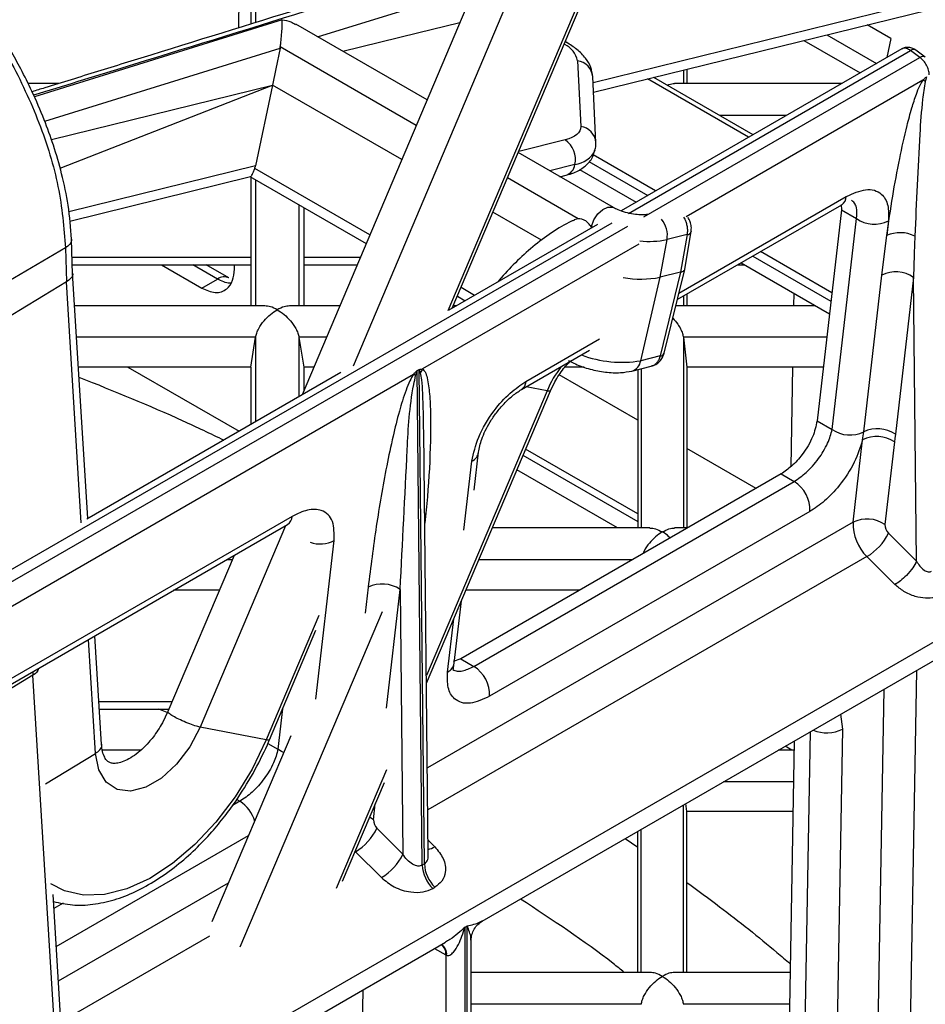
# Model space of a CAD drawing. Header units: millimetres. Extents: x 16 to 503, y 3 to 290.
# Tile 37 of 169: x 112.65 to 117.26, y 77.81 to 82.83. Entities that reach past the tile are written whole.
import ezdxf

# ---------------------------------------------------------------- set-up
doc = ezdxf.new("R2010")
doc.units = ezdxf.units.MM

msp = doc.modelspace()

# ---------------------------------------------------------------- linework, layer by layer
at = {"color": 7, "linetype": 'Continuous', "lineweight": 25}
for p, q in [((106.3021, 73.3086), (123.4903, 83.2311)), ((113.7645, 82.7896), (113.7694, 83.0664)), ((115.0058, 83.088), (114.0874, 80.9189)), ((117.7911, 83.057), (115.5694, 82.5101)), ((113.8263, 83.0335), (113.8263, 82.8087)), ((113.8507, 83.0194), (113.8507, 82.8163)), ((114.1651, 82.7445), (114.9656, 82.9931)), ((115.1701, 83.0093), (114.3475, 81.0663)), ((115.5061, 82.9438), (114.8303, 81.3477)), ((114.8523, 81.3604), (115.523, 82.9445)), ((115.5717, 82.4615), (117.6429, 82.9714)), ((113.9859, 82.8311), (112.7237, 82.4373)), ((114.7238, 82.4219), (114.055, 82.8081)), ((117.0873, 82.7352), (116.9667, 82.8049)), ((116.7604, 82.7541), (117.0135, 82.608)), ((114.6691, 82.2926), (113.9763, 82.6926)), ((115.4333, 82.7157), (115.4275, 82.719)), ((116.6431, 82.7253), (116.9298, 82.5597)), ((117.0873, 82.7352), (117.0664, 82.6386)), ((112.7764, 82.3137), (113.9751, 82.6854)), ((117.1429, 82.6828), (115.712, 81.8567)), ((115.7498, 81.8442), (117.1869, 82.6738)), ((115.8279, 81.8263), (117.2347, 82.6384)), ((117.2347, 82.6384), (117.1869, 82.6738)), ((117.262, 82.6407), (117.2142, 82.6762)), ((115.4907, 82.6214), (115.5066, 82.287)), ((115.5839, 82.2053), (115.568, 82.5396)), ((116.3844, 82.2449), (115.8784, 82.537)), ((116.0296, 82.5742), (116.0296, 82.506)), ((116.0477, 82.5787), (116.0477, 82.506)), ((112.8486, 82.506), (112.6915, 82.506)), ((112.8102, 82.2202), (113.9374, 82.4977)), ((112.8546, 82.0738), (113.9374, 82.4977)), ((113.9374, 82.4977), (113.8502, 82.0868)), ((114.5951, 82.118), (113.9374, 82.4977)), ((116.362, 82.2319), (115.8469, 82.5293)), ((116.8367, 82.506), (115.9853, 82.506)), ((117.2496, 82.5223), (116.0439, 81.8263)), ((116.5555, 82.3436), (116.2134, 82.3436)), ((115.4277, 82.2184), (115.1909, 82.1601)), ((115.6742, 81.8733), (115.1882, 82.1538)), ((115.8881, 81.9584), (115.5698, 82.1421)), ((113.8502, 82.0868), (112.8987, 81.8526)), ((115.477, 82.0928), (115.3486, 82.0612)), ((115.5487, 82.1078), (115.8479, 81.9351)), ((114.4327, 81.7344), (113.8463, 82.073)), ((115.4009, 82.0311), (115.432, 82.0387)), ((115.4999, 82.0674), (115.7884, 81.9008)), ((112.9036, 81.8047), (113.8244, 82.0314)), ((113.8211, 82.032), (114.4138, 81.6898)), ((113.8263, 82.029), (113.8263, 81.3729)), ((113.8507, 82.0149), (113.8507, 81.3729)), ((115.4944, 81.8161), (115.1335, 82.0245)), ((114.0712, 81.8876), (114.0712, 81.3729)), ((115.9987, 81.4047), (116.8365, 81.8883)), ((116.0068, 81.4374), (116.8598, 81.9298)), ((116.8336, 81.8885), (116.8347, 81.8617)), ((114.0956, 81.8736), (114.0956, 81.3729)), ((115.3073, 81.7069), (115.0595, 81.8499)), ((116.8347, 81.8617), (116.7106, 80.787)), ((116.8347, 81.8617), (116.9114, 81.8174)), ((111.9772, 79.6664), (115.6662, 81.796)), ((115.5919, 81.7874), (114.8354, 81.3507)), ((115.4944, 81.8161), (115.4742, 81.8107)), ((116.7874, 80.7427), (116.9114, 81.8174)), ((117.074, 81.8061), (117.0653, 81.7306)), ((112.0266, 79.6318), (115.7463, 81.7791)), ((115.5615, 81.7774), (115.5568, 81.7802)), ((115.5607, 81.774), (115.5615, 81.7774)), ((115.5681, 81.7737), (115.5615, 81.7774)), ((116.0484, 81.7357), (115.9463, 81.7106)), ((116.0484, 81.7357), (116.0158, 81.544)), ((116.0351, 81.5501), (116.0693, 81.7514)), ((116.0695, 81.7533), (116.0693, 81.7514)), ((112.9185, 81.5336), (112.9129, 81.7129)), ((115.8031, 81.6873), (114.7014, 81.0513)), ((115.9112, 81.5182), (115.9463, 81.7106)), ((117.0408, 81.5298), (117.0653, 81.7306)), ((112.8818, 81.6679), (112.4583, 81.4192)), ((112.8818, 81.6679), (112.8872, 81.4945)), ((116.786, 81.44), (116.423, 81.6496)), ((112.9157, 81.6216), (113.8263, 81.6216)), ((114.0956, 81.6216), (114.385, 81.6216)), ((116.3233, 81.592), (116.7735, 81.3321)), ((116.3827, 81.6263), (116.781, 81.3965)), ((112.917, 81.5822), (113.8263, 81.5822)), ((112.9953, 80.2884), (112.9182, 81.5407)), ((113.3708, 81.5822), (113.5766, 81.4633)), ((113.6566, 81.5095), (113.5307, 81.5822)), ((113.7143, 81.5152), (113.5982, 81.5822)), ((113.7431, 81.5595), (113.7435, 81.5822)), ((114.0956, 81.5822), (114.3683, 81.5822)), ((116.0158, 81.544), (115.9112, 81.5182)), ((116.0158, 81.544), (115.9113, 81.1177)), ((115.9318, 81.132), (116.0365, 81.5588)), ((116.3062, 81.5822), (116.3404, 81.5822)), ((112.8872, 81.4945), (112.4639, 81.2374)), ((112.9626, 80.2674), (112.8872, 81.4945)), ((113.5766, 81.4633), (113.6566, 81.5095)), ((115.8123, 81.0933), (115.9112, 81.5182)), ((116.9486, 80.7306), (117.0408, 81.5298)), ((117.202, 81.5177), (117.1097, 80.7185)), ((117.2172, 80.0723), (117.202, 81.5177)), ((114.9665, 81.4263), (114.8972, 81.4663)), ((116.5923, 81.4367), (116.5912, 81.3729)), ((114.8783, 81.4217), (114.9184, 81.3986)), ((116.0296, 81.4225), (116.0296, 81.3729)), ((116.0477, 81.433), (116.0477, 81.3729)), ((113.8979, 81.3729), (112.9286, 81.3729)), ((114.2797, 81.3729), (114.024, 81.3729)), ((114.874, 81.3729), (114.8576, 81.3729)), ((116.7028, 81.3729), (115.9909, 81.3729)), ((113.8506, 81.2126), (112.9384, 81.2126)), ((113.8263, 81.061), (113.8506, 81.2126)), ((113.8507, 81.2131), (113.8507, 80.7822)), ((114.0712, 81.2131), (114.0712, 80.9095)), ((114.0713, 81.2126), (114.0956, 81.061)), ((114.2118, 81.2126), (114.0713, 81.2126)), ((115.228, 80.9878), (115.6028, 81.2042)), ((116.0296, 81.2126), (116.0477, 81.061)), ((116.0296, 81.2126), (116.0296, 80.2412)), ((116.7598, 81.2126), (116.0296, 81.2126)), ((115.2047, 80.9463), (115.5517, 81.1466)), ((115.9113, 81.1177), (115.8123, 81.0933)), ((113.8263, 81.061), (112.9477, 81.061)), ((114.2844, 81.0326), (112.991, 80.2859)), ((113.1996, 81.061), (113.7666, 80.7337)), ((113.8263, 81.061), (113.8263, 80.7681)), ((114.0956, 81.061), (114.0956, 80.9381)), ((114.1476, 81.061), (114.0956, 81.061)), ((114.6728, 81.0429), (114.6837, 81.0491)), ((114.6993, 78.5225), (114.6728, 81.0429)), ((114.7102, 78.5288), (114.6837, 81.0491)), ((115.5245, 81.061), (115.4262, 81.061)), ((115.7677, 81.0407), (115.8664, 81.065)), ((115.7972, 81.048), (115.7972, 80.2412)), ((115.8154, 81.0525), (115.8154, 80.2412)), ((116.0477, 81.061), (116.0477, 80.2412)), ((116.7423, 81.061), (116.0477, 81.061)), ((116.5858, 81.061), (116.577, 80.5532)), ((112.1061, 79.5531), (114.6543, 81.0241)), ((115.3532, 80.9396), (115.3743, 80.986)), ((115.7972, 80.7904), (115.3978, 81.021)), ((115.3351, 80.9395), (114.7207, 79.4885)), ((114.7211, 79.4502), (115.352, 80.9402)), ((115.3351, 80.9395), (115.2289, 80.9602)), ((116.7106, 80.787), (116.7874, 80.7427)), ((114.7073, 80.714), (114.707, 80.7303)), ((114.7303, 78.5741), (114.7076, 80.7302)), ((116.8941, 80.2697), (116.9427, 80.6904)), ((116.9427, 80.6904), (116.9486, 80.7306)), ((115.7972, 80.3127), (115.2259, 80.6425)), ((116.3997, 80.4426), (116.0477, 80.6458)), ((117.1052, 80.6791), (117.0566, 80.2584)), ((114.9121, 80.2304), (114.9527, 80.5815)), ((114.9641, 80.4343), (114.9863, 80.6267)), ((115.2127, 80.6112), (115.7972, 80.2737)), ((115.6936, 80.2412), (115.1812, 80.537)), ((116.5271, 80.5162), (114.8953, 79.5742)), ((116.5271, 80.5162), (116.5936, 80.4778)), ((114.9618, 79.5357), (116.5936, 80.4778)), ((114.0368, 80.3001), (112.405, 79.3581)), ((116.6746, 80.3251), (115.0428, 79.3831)), ((112.3817, 79.3166), (114.0135, 80.2586)), ((114.0029, 80.2525), (113.5683, 79.2261)), ((116.8941, 80.2697), (114.7256, 79.0179)), ((115.8596, 80.2412), (115.056, 80.2412)), ((116.0508, 80.2412), (115.9853, 80.2412)), ((117.0743, 80.2148), (117.2172, 80.0723)), ((114.1577, 79.3681), (114.251, 80.1764)), ((113.7414, 80.1015), (113.4041, 79.3049)), ((113.7318, 80.0789), (113.7022, 80.0789)), ((116.9648, 80.0952), (114.7279, 78.8039)), ((115.7696, 80.0789), (114.9873, 80.0789)), ((117.1077, 79.9527), (116.9648, 80.0952)), ((114.4241, 79.9388), (114.4088, 79.8064)), ((113.6659, 79.9232), (113.4326, 79.9232)), ((114.5169, 79.323), (114.5866, 79.9275)), ((114.5866, 79.9275), (114.6008, 78.5791)), ((115.5, 79.9232), (114.9214, 79.9232)), ((114.8623, 79.552), (114.899, 79.8704)), ((114.495, 79.8144), (113.7709, 78.1042)), ((114.1732, 79.7957), (113.9043, 79.1606)), ((114.8286, 79.5068), (114.8599, 79.778)), ((115.005, 78.2379), (117.6397, 79.7589)), ((113.066, 79.1383), (113.032, 79.692)), ((113.9212, 79.1613), (114.1576, 79.7195)), ((113.035, 79.0915), (112.9992, 79.6731)), ((114.8953, 79.5742), (114.8563, 79.5604)), ((114.8953, 79.5742), (114.9618, 79.5357)), ((112.7161, 79.4902), (112.2929, 79.2331)), ((112.7155, 79.5093), (112.7161, 79.4902)), ((112.8346, 77.565), (112.7161, 79.4902)), ((117.2168, 79.5147), (117.1738, 77.1169)), ((117.0113, 77.1184), (117.0526, 79.4199)), ((113.0526, 79.3569), (113.4261, 79.3569)), ((113.055, 79.3174), (113.4094, 79.3174)), ((113.4007, 79.3), (113.3569, 79.3174)), ((113.4031, 79.3051), (113.3761, 79.2476)), ((113.9882, 79.3196), (113.9644, 79.1131)), ((116.8299, 79.2914), (116.8404, 79.2161)), ((113.9043, 79.1606), (113.5683, 79.2261)), ((114.0298, 79.1823), (113.6282, 78.2339)), ((116.6477, 77.5565), (116.677, 79.2031)), ((116.8404, 79.2161), (116.8109, 77.5546)), ((113.9131, 79.1427), (113.9644, 79.1131)), ((116.5823, 79.1082), (116.5475, 79.1283)), ((116.5937, 79.155), (116.5661, 77.6036)), ((112.7801, 78.9366), (113.035, 79.0915)), ((113.2656, 79.1082), (113.0707, 79.1082)), ((116.5928, 79.1082), (116.5126, 79.1082)), ((114.5176, 79.0088), (114.2614, 78.4037)), ((114.294, 78.4413), (114.5068, 78.9439)), ((116.59, 78.9478), (116.2348, 78.9478)), ((113.7706, 78.8481), (113.7334, 78.8266)), ((113.7547, 78.8573), (113.7706, 78.8481)), ((114.4512, 78.7543), (114.4605, 78.8347)), ((116.0296, 77.9765), (116.0296, 78.8294)), ((116.0477, 78.7963), (116.0429, 78.837)), ((116.0477, 77.9765), (116.0477, 78.7963)), ((116.5873, 78.7963), (116.0477, 78.7963)), ((112.835, 78.1086), (113.8146, 78.6741)), ((114.6008, 78.5791), (114.4689, 78.7107)), ((115.7972, 77.9765), (115.7972, 78.6952)), ((115.8154, 77.9765), (115.8154, 78.7057)), ((114.7295, 78.6503), (114.7633, 78.6166)), ((115.7335, 78.6584), (115.7972, 78.6144)), ((114.3567, 78.5896), (114.3594, 78.5912)), ((114.3594, 78.5912), (114.4913, 78.4596)), ((114.7102, 78.5288), (114.6993, 78.5225)), ((112.8459, 77.9327), (113.7125, 78.433)), ((112.8652, 77.6184), (112.8188, 78.3734)), ((114.753, 78.4041), (114.7639, 78.4104)), ((112.8707, 78.3286), (112.8232, 78.3011)), ((114.9176, 78.2069), (114.9285, 78.2132)), ((114.9176, 74.571), (114.9176, 78.2069)), ((114.9285, 74.5773), (114.9285, 78.2132)), ((112.1824, 76.6084), (114.8172, 78.1295)), ((112.8587, 77.7248), (113.6183, 78.1633)), ((114.9488, 74.7847), (114.9488, 78.1405)), ((114.7626, 78.0979), (114.8197, 78.0655)), ((114.7966, 78.1175), (114.7986, 78.1169)), ((114.8197, 78.0655), (114.8197, 74.8878)), ((115.8596, 77.9765), (114.9488, 77.9765)), ((116.5727, 77.9765), (115.9853, 77.9765)), ((114.356, 75.4894), (114.3986, 77.8878)), ((115.8154, 77.8141), (114.9488, 77.8141)), ((116.5698, 77.8141), (116.0295, 77.8141))]:
    msp.add_line(p, q, dxfattribs=at)
at = {"color": 7, "linetype": 'Continuous', "lineweight": 25, "flags": 128}
for points in [[(114.2943, 82.6699), (114.6746, 82.7633), (114.8908, 82.8164)], [(115.4273, 82.7184), (115.4275, 82.7183), (115.4332, 82.7158)], [(113.9751, 82.6854), (113.954, 82.5803), (113.9374, 82.4977)], [(115.5066, 82.287), (115.5058, 82.2757), (115.5023, 82.265), (115.4961, 82.255), (115.4872, 82.2458), (115.4759, 82.2375), (115.4621, 82.2301), (115.446, 82.2237), (115.4277, 82.2184)], [(115.5615, 81.7774), (115.5742, 81.8108), (115.5943, 81.8411), (115.6191, 81.8641), (115.6448, 81.8763), (115.6679, 81.8761), (115.6741, 81.8733)], [(117.1097, 80.7185), (117.1072, 80.6965), (117.1052, 80.6791)], [(113.5683, 79.2261), (113.5157, 79.1257), (113.4485, 79.0368), (113.3718, 78.9662), (113.2915, 78.9193), (113.2138, 78.8997), (113.1446, 78.9088), (113.0891, 78.9461), (113.0516, 79.0085), (113.035, 79.0915)], [(113.9043, 79.1606), (113.8326, 79.0123), (113.7466, 78.8714), (113.6487, 78.7419), (113.5415, 78.6273), (113.428, 78.5308), (113.3114, 78.455), (113.1949, 78.4021), (113.0816, 78.3736), (112.9747, 78.3701), (112.8773, 78.3918), (112.8079, 78.4269)], [(113.9935, 79.0973), (113.9818, 79.1026), (113.9644, 79.1131)], [(114.4512, 78.7543), (114.4339, 78.7648), (114.4321, 78.7657)]]:
    msp.add_lwpolyline(points, dxfattribs=at)
at = {"color": 7, "linetype": 'Continuous', "lineweight": 25}
for centre, radius, start, end in [((115.3717, 82.5962), 0.1216, 11.9167, 63.8909), ((117.2023, 82.6546), 0.0246, 60.9993, 128.7484), ((117.2501, 82.6192), 0.0246, 60.9059, 128.7619), ((115.4791, 82.533), 0.0892, 4.2948, 82.5243), ((117.1215, 82.255), 0.2964, 61.7821, 64.3998), ((115.495, 82.1986), 0.0892, 4.2792, 82.5247), ((115.359, 82.119), 0.1208, 347.4956, 55.3448), ((115.4621, 82.2228), 0.1308, 276.5376, 335.2156), ((115.4117, 82.1013), 0.0658, 287.9152, 352.5854), ((116.8078, 81.9317), 0.052, 303.4937, 357.9525), ((115.8215, 81.7324), 0.1267, 350.0516, 40.3348), ((117.0023, 81.95), 0.1608, 235.5675, 296.466), ((116.0466, 81.7599), 0.0243, 274.4167, 339.45), ((117.1342, 81.5814), 0.1643, 63.0623, 114.8208), ((115.8557, 82.1541), 0.4527, 263.9512, 281.5551), ((117.1109, 81.3846), 0.1613, 55.6312, 115.7853), ((113.6903, 81.4625), 0.0578, 65.2468, 125.7217), ((115.8144, 82.0211), 0.5121, 259.784, 280.9055), ((115.716, 81.6707), 0.5854, 249.4278, 279.4745), ((115.7489, 81.1019), 0.064, 286.9909, 352.2877), ((115.9103, 81.1411), 0.0234, 272.3489, 337.1266), ((114.8111, 80.9755), 0.1333, 145.3288, 154.9824), ((115.8515, 80.721), 0.5607, 142.3975, 157.0682), ((114.4748, 80.6868), 0.3821, 60.0071, 61.979), ((115.1761, 80.9897), 0.052, 303.4138, 357.9581), ((116.8784, 80.8758), 0.1613, 235.6312, 295.7853), ((117.0187, 80.5854), 0.1613, 55.6312, 115.7853), ((117.0143, 80.5465), 0.1608, 55.5675, 116.466), ((114.9256, 80.6368), 0.0616, 296.0881, 350.6833), ((116.5014, 80.3311), 0.1733, 358.0332, 57.8508), ((113.9848, 80.302), 0.052, 303.4937, 357.9525), ((116.9657, 80.1258), 0.1608, 55.5675, 116.466), ((117.125, 80.2618), 0.2311, 178.0326, 226.1104), ((117.1144, 80.2564), 0.0578, 178.0326, 226.1104), ((116.8234, 80.3347), 0.2782, 300.5682, 334.4477), ((114.1798, 80.3173), 0.1578, 251.0064, 296.8146), ((114.4957, 79.7949), 0.1608, 55.5675, 116.466), ((114.8015, 79.5621), 0.0616, 296.0968, 350.5342), ((114.8696, 79.3891), 0.1733, 358.0332, 57.8508), ((116.7601, 79.3738), 0.1769, 246.9035, 296.9802), ((113.6737, 78.6974), 0.1791, 15.6848, 57.2421), ((114.509, 78.7523), 0.0578, 178.0326, 226.1104), ((114.218, 78.8307), 0.2782, 300.5682, 334.4477), ((114.3499, 78.6991), 0.2782, 300.5682, 334.4477), ((114.7106, 78.6997), 0.0985, 281.3938, 302.3867), ((114.8909, 78.5394), 0.181, 183.3558, 225.4303), ((114.8801, 78.5331), 0.181, 183.3558, 225.4303), ((114.7709, 78.0715), 0.053, 351.4923, 60.6454), ((114.7603, 78.0706), 0.0596, 355.1248, 52.1982)]:
    msp.add_arc(centre, radius, start, end, dxfattribs=at)
for points, knots in [([(111.6899, 83.6076), (111.7783, 83.5496), (111.9519, 83.4358), (112.1984, 83.1968), (112.4176, 82.9266), (112.6064, 82.6256), (112.7547, 82.3054), (112.8578, 81.9738), (112.8737, 81.7707), (112.8818, 81.6679)], [0, 0, 0, 0, 0.1480927, 0.2908876, 0.4302136, 0.5673187, 0.7098099, 0.8530168, 1, 1, 1, 1]), ([(112.9129, 81.7131), (112.9085, 81.7701), (112.9003, 81.8776), (112.8662, 82.0397), (112.824, 82.186), (112.7731, 82.3268), (112.717, 82.4569), (112.6582, 82.5752), (112.5849, 82.7081), (112.4739, 82.8849), (112.3343, 83.0686), (112.1881, 83.2312), (112.0517, 83.3629), (111.8941, 83.4935), (111.7815, 83.5644), (111.7221, 83.6018)], [0, 0, 0, 0, 0.084535, 0.159601, 0.2261, 0.284536, 0.350331, 0.402515, 0.446684, 0.535454, 0.655242, 0.727468, 0.808453, 0.898921, 1, 1, 1, 1]), ([(115.0551, 83.1897), (115.0228, 83.1797), (114.7191, 83.0854), (114.14, 82.9059), (113.5021, 82.7082), (113.0462, 82.5671), (112.8445, 82.5047), (112.7336, 82.4704), (112.7123, 82.4638)], [0, 0, 0, 0, 0.041343, 0.38906, 0.74176, 0.858121, 0.972694, 1, 1, 1, 1]), ([(115.0429, 83.1651), (114.4194, 82.9711), (113.6464, 82.7307), (112.8699, 82.4923), (112.7198, 82.4462)], [0, 0, 0, 0, 0.806704, 1, 1, 1, 1]), ([(113.9763, 82.6926), (113.9772, 82.6996), (113.979, 82.7137), (113.9822, 82.7428), (113.9849, 82.7759), (113.9865, 82.8086), (113.9861, 82.8235), (113.9859, 82.8311)], [0, 0, 0, 0, 0.121994, 0.247523, 0.494947, 0.742167, 1, 1, 1, 1]), ([(113.9859, 82.8311), (114.0011, 82.8283), (114.0257, 82.8239), (114.0464, 82.8115), (114.0543, 82.8068)], [0, 0, 0, 0, 0.6207094, 1, 1, 1, 1]), ([(113.9751, 82.6854), (113.9753, 82.6868), (113.9758, 82.6891), (113.9761, 82.6915), (113.9763, 82.6926)], [0, 0, 0, 0, 0.56, 1, 1, 1, 1]), ([(115.568, 82.5396), (115.5655, 82.5562), (115.5602, 82.5913), (115.5309, 82.6381), (115.4899, 82.68), (115.452, 82.7039), (115.4333, 82.7157)], [0, 0, 0, 0, 0.217019, 0.457879, 0.73162, 1, 1, 1, 1]), ([(117.2143, 82.6762), (117.209, 82.6794), (117.1982, 82.6862), (117.1788, 82.6906), (117.1591, 82.6901), (117.1477, 82.6848), (117.142, 82.6822)], [0, 0, 0, 0, 0.233828, 0.483002, 0.740785, 1, 1, 1, 1]), ([(117.1869, 82.6738), (117.1798, 82.678), (117.1658, 82.6862), (117.1498, 82.6874), (117.144, 82.6824), (117.1427, 82.6811)], [0, 0, 0, 0, 0.431904, 0.863808, 1, 1, 1, 1]), ([(117.2823, 82.5493), (117.2815, 82.5573), (117.2799, 82.5732), (117.2691, 82.5989), (117.2536, 82.6222), (117.241, 82.633), (117.2347, 82.6384)], [0, 0, 0, 0, 0.251635, 0.502179, 0.751634, 1, 1, 1, 1]), ([(117.2496, 82.5223), (117.253, 82.5257), (117.259, 82.5317), (117.2648, 82.5379), (117.2674, 82.5407)], [0, 0, 0, 0, 0.560002, 1, 1, 1, 1]), ([(117.2674, 82.5407), (117.2664, 82.5361), (117.2645, 82.5278), (117.2625, 82.5198), (117.2617, 82.5162)], [0, 0, 0, 0, 0.559999, 1, 1, 1, 1]), ([(115.9477, 82.497), (115.9506, 82.4984), (115.9639, 82.5049), (115.9759, 82.5052), (115.9853, 82.5054)], [0, 0, 0, 0, 0.221252, 1, 1, 1, 1]), ([(117.0653, 81.7306), (117.0751, 81.7972), (117.0942, 81.9266), (117.1285, 82.1135), (117.1615, 82.2639), (117.1907, 82.3741), (117.2127, 82.4418), (117.2309, 82.4894), (117.2442, 82.5127), (117.2496, 82.5223)], [0, 0, 0, 0, 0.262114, 0.509277, 0.720358, 0.831548, 0.917043, 0.965962, 1, 1, 1, 1]), ([(117.2617, 82.5162), (117.257, 82.4858), (117.2429, 82.3942), (117.2267, 82.1316), (117.2164, 81.9008), (117.2087, 81.7279)], [0, 0, 0, 0, 0.110598, 0.333724, 1, 1, 1, 1]), ([(115.5794, 82.168), (115.5805, 82.1705), (115.5853, 82.1823), (115.5845, 82.1952), (115.5839, 82.2053)], [0, 0, 0, 0, 0.220827, 1, 1, 1, 1]), ([(115.432, 82.0387), (115.4455, 82.0426), (115.4798, 82.0524), (115.5251, 82.0782), (115.565, 82.1187), (115.5749, 82.1526), (115.5794, 82.168)], [0, 0, 0, 0, 0.200896, 0.50767, 0.776896, 1, 1, 1, 1]), ([(113.8463, 82.073), (113.8471, 82.0755), (113.8486, 82.08), (113.8497, 82.0847), (113.8502, 82.0868)], [0, 0, 0, 0, 0.5599996, 1, 1, 1, 1]), ([(113.8243, 82.032), (113.8245, 82.0319), (113.8268, 82.0305), (113.8321, 82.0387), (113.8397, 82.0548), (113.8441, 82.0671), (113.8463, 82.073)], [0, 0, 0, 0, 0.057978, 0.5276, 0.773523, 1, 1, 1, 1]), ([(116.8598, 81.9298), (116.8939, 81.9452), (116.9651, 81.9771), (117.0389, 81.9527), (117.0763, 81.8912), (117.0747, 81.8338), (117.074, 81.8061)], [0, 0, 0, 0, 0.26931, 0.56119, 0.788964, 1, 1, 1, 1]), ([(116.9114, 81.8174), (116.913, 81.8376), (116.9156, 81.8692), (116.9024, 81.8975), (116.8908, 81.9064), (116.8853, 81.9106)], [0, 0, 0, 0, 0.48007, 0.753896, 1, 1, 1, 1]), ([(115.8547, 81.8397), (115.8508, 81.8389), (115.8424, 81.8372), (115.8182, 81.836), (115.7848, 81.8383), (115.7443, 81.8457), (115.7062, 81.8576), (115.6839, 81.8678), (115.6755, 81.8725), (115.6742, 81.8733)], [0, 0, 0, 0, 0.117896, 0.255871, 0.421295, 0.608609, 0.805374, 0.968657, 1, 1, 1, 1]), ([(115.4745, 81.8099), (115.4695, 81.8079), (115.4305, 81.7922), (115.3591, 81.7472), (115.2632, 81.6771), (115.1741, 81.5945), (115.1152, 81.5329), (115.0872, 81.4975), (115.085, 81.4947)], [0, 0, 0, 0, 0.035917, 0.2827, 0.523647, 0.754164, 0.980394, 1, 1, 1, 1]), ([(115.5568, 81.7802), (115.5525, 81.7858), (115.544, 81.797), (115.5286, 81.8085), (115.5116, 81.8157), (115.5002, 81.816), (115.4944, 81.8161)], [0, 0, 0, 0, 0.252051, 0.499698, 0.747917, 1, 1, 1, 1]), ([(116.0301, 81.8241), (116.0323, 81.8211), (116.0381, 81.8134), (116.044, 81.7972), (116.049, 81.7777), (116.051, 81.7564), (116.0493, 81.7427), (116.0484, 81.7357)], [0, 0, 0, 0, 0.124358, 0.324749, 0.537492, 0.762579, 1, 1, 1, 1]), ([(116.0693, 81.7514), (116.07, 81.7596), (116.0713, 81.7759), (116.0655, 81.8011), (116.0573, 81.8156), (116.0534, 81.8224)], [0, 0, 0, 0, 0.3521, 0.69244, 1, 1, 1, 1]), ([(115.5607, 81.774), (115.56, 81.7752), (115.5587, 81.7773), (115.5574, 81.7793), (115.5568, 81.7802)], [0, 0, 0, 0, 0.5600003, 1, 1, 1, 1]), ([(112.9123, 81.7131), (112.9125, 81.7124), (112.9154, 81.704), (112.9066, 81.6867), (112.8901, 81.6741), (112.8818, 81.6679)], [0, 0, 0, 0, 0.042073, 0.521037, 1, 1, 1, 1]), ([(117.2087, 81.7279), (117.2073, 81.6886), (117.2048, 81.6184), (117.2028, 81.5484), (117.202, 81.5177)], [0, 0, 0, 0, 0.56, 1, 1, 1, 1]), ([(112.9177, 81.54), (112.9179, 81.5394), (112.9209, 81.5309), (112.9117, 81.5134), (112.8951, 81.5006), (112.8872, 81.4945)], [0, 0, 0, 0, 0.03709, 0.538229, 1, 1, 1, 1]), ([(113.5766, 81.4633), (113.5998, 81.4533), (113.648, 81.4325), (113.7037, 81.4524), (113.7366, 81.4981), (113.741, 81.5395), (113.7431, 81.5595)], [0, 0, 0, 0, 0.270236, 0.5623964, 0.7897158, 1, 1, 1, 1]), ([(116.0158, 81.544), (116.0194, 81.5451), (116.0265, 81.5473), (116.0331, 81.5522), (116.0364, 81.5564), (116.0364, 81.5591), (116.0364, 81.5597)], [0, 0, 0, 0, 0.315148, 0.620683, 0.916613, 1, 1, 1, 1]), ([(113.7233, 81.4883), (113.7215, 81.4882), (113.7011, 81.4871), (113.6778, 81.4988), (113.6566, 81.5095)], [0, 0, 0, 0, 0.0904735, 1, 1, 1, 1]), ([(113.8507, 81.2131), (113.8523, 81.2201), (113.8555, 81.2346), (113.8693, 81.2643), (113.8931, 81.2981), (113.9262, 81.3309), (113.9493, 81.3457), (113.9609, 81.3532)], [0, 0, 0, 0, 0.120203, 0.250701, 0.500277, 0.74989, 1, 1, 1, 1]), ([(113.9609, 81.3532), (113.9493, 81.3591), (113.9274, 81.3703), (113.9073, 81.3716), (113.8979, 81.3723)], [0, 0, 0, 0, 0.533704, 1, 1, 1, 1]), ([(114.024, 81.3723), (114.0146, 81.3716), (113.9945, 81.3703), (113.9726, 81.3591), (113.9609, 81.3532)], [0, 0, 0, 0, 0.466336, 1, 1, 1, 1]), ([(113.9609, 81.3532), (113.9725, 81.3457), (113.9957, 81.3309), (114.0288, 81.2981), (114.0526, 81.2643), (114.0664, 81.2346), (114.0696, 81.2201), (114.0712, 81.2131)], [0, 0, 0, 0, 0.250128, 0.499736, 0.749306, 0.879791, 1, 1, 1, 1]), ([(115.9754, 81.3094), (115.9845, 81.2998), (115.9999, 81.2839), (116.0158, 81.2563), (116.0258, 81.2333), (116.0284, 81.2192), (116.0296, 81.2126)], [0, 0, 0, 0, 0.3556004, 0.5944212, 0.8084754, 1, 1, 1, 1]), ([(113.8506, 81.2126), (113.8506, 81.2127), (113.8507, 81.2129), (113.8507, 81.213), (113.8507, 81.2131)], [0, 0, 0, 0, 0.560001, 1, 1, 1, 1]), ([(114.0712, 81.2131), (114.0712, 81.213), (114.0712, 81.2128), (114.0713, 81.2127), (114.0713, 81.2126)], [0, 0, 0, 0, 0.559999, 1, 1, 1, 1]), ([(115.3743, 80.986), (115.3887, 81.0092), (115.4087, 81.0414), (115.438, 81.0755), (115.4508, 81.0872), (115.4568, 81.0926)], [0, 0, 0, 0, 0.579091, 0.803508, 1, 1, 1, 1]), ([(115.4451, 81.0945), (115.4565, 81.0884), (115.4895, 81.0708), (115.5533, 81.0488), (115.633, 81.0334), (115.7065, 81.0298), (115.7485, 81.0373), (115.7677, 81.0407)], [0, 0, 0, 0, 0.122045, 0.353167, 0.57845, 0.807049, 1, 1, 1, 1]), ([(115.9113, 81.1177), (115.9093, 81.1111), (115.9054, 81.0983), (115.8956, 81.0831), (115.8841, 81.0728), (115.8742, 81.0664), (115.8679, 81.0661), (115.8662, 81.066)], [0, 0, 0, 0, 0.251264, 0.489063, 0.713387, 0.924227, 1, 1, 1, 1]), ([(115.8664, 81.065), (115.8742, 81.0677), (115.8897, 81.0729), (115.9092, 81.0889), (115.9243, 81.109), (115.9293, 81.1244), (115.9318, 81.1319)], [0, 0, 0, 0, 0.256537, 0.511718, 0.761085, 1, 1, 1, 1]), ([(114.6728, 81.0429), (114.6694, 81.0393), (114.6634, 81.033), (114.6571, 81.0268), (114.6543, 81.0241)], [0, 0, 0, 0, 0.559998, 1, 1, 1, 1]), ([(114.6658, 81.0177), (114.6672, 81.0224), (114.6696, 81.0307), (114.6718, 81.0391), (114.6728, 81.0429)], [0, 0, 0, 0, 0.560001, 1, 1, 1, 1]), ([(114.6837, 81.0491), (114.6871, 81.0495), (114.6931, 81.0502), (114.6989, 81.0509), (114.7014, 81.0513)], [0, 0, 0, 0, 0.559998, 1, 1, 1, 1]), ([(114.6903, 81.0318), (114.6891, 81.035), (114.687, 81.0407), (114.6847, 81.0466), (114.6837, 81.0491)], [0, 0, 0, 0, 0.560001, 1, 1, 1, 1]), ([(114.707, 80.7303), (114.706, 80.7963), (114.7047, 80.8859), (114.6995, 80.9871), (114.6927, 81.0199), (114.6903, 81.0318)], [0, 0, 0, 0, 0.638758, 0.867998, 1, 1, 1, 1]), ([(114.7014, 81.0513), (114.7058, 81.0466), (114.7168, 81.035), (114.7285, 80.9918), (114.7384, 80.9197), (114.7428, 80.8117), (114.7412, 80.638), (114.7318, 80.4534), (114.7171, 80.3102), (114.7125, 80.2653)], [0, 0, 0, 0, 0.033352, 0.082579, 0.195386, 0.332292, 0.498633, 0.842571, 1, 1, 1, 1]), ([(112.9509, 81.0102), (113.1297, 80.9379), (113.3827, 80.8358), (113.6196, 80.7221), (113.689, 80.6888)], [0, 0, 0, 0, 0.706994, 1, 1, 1, 1]), ([(114.6543, 81.0241), (114.6481, 81.0132), (114.6327, 80.9864), (114.6086, 80.9226), (114.5795, 80.828), (114.5478, 80.6992), (114.5065, 80.5026), (114.4624, 80.2447), (114.437, 80.0419), (114.4241, 79.9388)], [0, 0, 0, 0, 0.027831, 0.068909, 0.163042, 0.277286, 0.416091, 0.703095, 1, 1, 1, 1]), ([(114.5866, 79.9275), (114.5991, 80.1648), (114.6172, 80.5095), (114.6342, 80.8709), (114.6625, 81.0024), (114.6658, 81.0177)], [0, 0, 0, 0, 0.6613897, 0.9604991, 1, 1, 1, 1]), ([(114.9527, 80.5815), (114.9613, 80.6215), (114.9792, 80.7047), (115.0556, 80.8318), (115.144, 80.9312), (115.2008, 80.9694), (115.228, 80.9878)], [0, 0, 0, 0, 0.271211, 0.563669, 0.79051, 1, 1, 1, 1]), ([(114.9863, 80.6266), (114.9905, 80.6483), (114.997, 80.6822), (115.0204, 80.7368), (115.0452, 80.7826), (115.0775, 80.83), (115.1161, 80.8757), (115.1599, 80.9172), (115.1896, 80.9365), (115.2048, 80.9463)], [0, 0, 0, 0, 0.201725, 0.315701, 0.43784, 0.567767, 0.705077, 0.849297, 1, 1, 1, 1]), ([(115.3517, 80.9404), (115.3506, 80.9393), (115.3485, 80.9374), (115.3393, 80.9389), (115.3351, 80.9395)], [0, 0, 0, 0, 0.540801, 1, 1, 1, 1]), ([(116.7106, 80.787), (116.7049, 80.7604), (116.6929, 80.7049), (116.642, 80.6202), (116.5831, 80.5539), (116.5452, 80.5284), (116.5271, 80.5162)], [0, 0, 0, 0, 0.271211, 0.563669, 0.79051, 1, 1, 1, 1]), ([(116.5936, 80.4778), (116.6146, 80.4919), (116.6467, 80.5136), (116.6885, 80.5568), (116.718, 80.5931), (116.7442, 80.6327), (116.7719, 80.6843), (116.7814, 80.72), (116.7874, 80.7427)], [0, 0, 0, 0, 0.237533, 0.364255, 0.497205, 0.620936, 0.758623, 1, 1, 1, 1]), ([(116.9427, 80.6904), (116.9306, 80.6525), (116.9058, 80.5741), (116.8318, 80.4625), (116.7508, 80.3758), (116.6994, 80.3417), (116.6746, 80.3251)], [0, 0, 0, 0, 0.272985, 0.563105, 0.78864, 1, 1, 1, 1]), ([(114.251, 80.1764), (114.251, 80.2115), (114.2511, 80.2843), (114.1952, 80.3351), (114.1188, 80.3394), (114.0634, 80.3129), (114.0368, 80.3001)], [0, 0, 0, 0, 0.271211, 0.563669, 0.79051, 1, 1, 1, 1]), ([(115.8596, 80.2407), (115.8691, 80.24), (115.8891, 80.2384), (115.911, 80.2269), (115.9225, 80.2208)], [0, 0, 0, 0, 0.4749698, 1, 1, 1, 1]), ([(115.9225, 80.2208), (115.934, 80.2269), (115.9559, 80.2384), (115.9758, 80.24), (115.9853, 80.2407)], [0, 0, 0, 0, 0.525069, 1, 1, 1, 1]), ([(115.9225, 80.2208), (115.911, 80.2132), (115.8882, 80.1982), (115.8562, 80.165), (115.834, 80.1341), (115.8264, 80.115), (115.8247, 80.1107)], [0, 0, 0, 0, 0.304871, 0.608956, 0.913035, 1, 1, 1, 1]), ([(115.9624, 80.1902), (115.9604, 80.1923), (115.9479, 80.2055), (115.9341, 80.2138), (115.9225, 80.2208)], [0, 0, 0, 0, 0.158336, 1, 1, 1, 1]), ([(117.2172, 80.0723), (117.2118, 80.0612), (117.2006, 80.0381), (117.1691, 80.0011), (117.1362, 79.9711), (117.1169, 79.9587), (117.1077, 79.9527)], [0, 0, 0, 0, 0.2702613, 0.5624294, 0.7897364, 1, 1, 1, 1]), ([(117.2172, 80.0723), (117.2225, 80.0634), (117.233, 80.0457), (117.251, 80.0286), (117.2663, 80.02), (117.2767, 80.017), (117.2861, 80.0168), (117.2913, 80.0192), (117.2939, 80.0203)], [0, 0, 0, 0, 0.284742, 0.567368, 0.696013, 0.808308, 0.906908, 1, 1, 1, 1]), ([(117.3476, 79.9019), (117.3356, 79.8964), (117.3105, 79.8849), (117.2623, 79.8816), (117.2075, 79.891), (117.1519, 79.9147), (117.1221, 79.9403), (117.1077, 79.9527)], [0, 0, 0, 0, 0.171094, 0.357259, 0.552988, 0.783714, 1, 1, 1, 1]), ([(114.8554, 79.5191), (114.8562, 79.5194), (114.8578, 79.5199), (114.8607, 79.541), (114.8623, 79.5519)], [0, 0, 0, 0, 0.482103, 1, 1, 1, 1]), ([(114.8554, 79.5192), (114.8625, 79.5162), (114.8764, 79.5105), (114.9109, 79.5117), (114.9417, 79.5262), (114.9618, 79.5357)], [0, 0, 0, 0, 0.267305, 0.522217, 1, 1, 1, 1]), ([(112.7422, 79.5203), (112.7412, 79.5166), (112.7382, 79.5053), (112.725, 79.4963), (112.7161, 79.4902)], [0, 0, 0, 0, 0.3229833, 1, 1, 1, 1]), ([(115.0428, 79.3831), (115.0086, 79.3678), (114.9374, 79.3358), (114.8637, 79.3602), (114.8263, 79.4217), (114.8278, 79.4792), (114.8286, 79.5068)], [0, 0, 0, 0, 0.26931, 0.56119, 0.788964, 1, 1, 1, 1]), ([(113.5683, 79.2261), (113.56, 79.2281), (113.5425, 79.2322), (113.5054, 79.2456), (113.4677, 79.2619), (113.4351, 79.2784), (113.4127, 79.2927), (113.402, 79.302), (113.4051, 79.3037), (113.4058, 79.3041)], [0, 0, 0, 0, 0.151157, 0.315201, 0.479244, 0.6304, 0.781572, 0.945662, 1, 1, 1, 1]), ([(113.3761, 79.2476), (113.3608, 79.2228), (113.3394, 79.1879), (113.3027, 79.1438), (113.2707, 79.111), (113.2328, 79.0805), (113.1956, 79.0581), (113.1616, 79.0447), (113.1337, 79.04), (113.1134, 79.0422), (113.1011, 79.0479), (113.0884, 79.0593), (113.0759, 79.0833), (113.0676, 79.1113), (113.067, 79.1328), (113.0669, 79.1391)], [0, 0, 0, 0, 0.111117, 0.156002, 0.228664, 0.301313, 0.376296, 0.451786, 0.528657, 0.609934, 0.70662, 0.796893, 0.88621, 0.966604, 1, 1, 1, 1]), ([(113.035, 79.0915), (113.0429, 79.0976), (113.0596, 79.1104), (113.0688, 79.1283), (113.0655, 79.1372), (113.0651, 79.1381)], [0, 0, 0, 0, 0.451316, 0.941108, 1, 1, 1, 1]), ([(113.8374, 78.9901), (113.8632, 79.0384), (113.8934, 79.0948), (113.9175, 79.153), (113.9209, 79.1613)], [0, 0, 0, 0, 0.857382, 1, 1, 1, 1]), ([(113.9209, 79.1615), (113.9198, 79.1604), (113.9177, 79.1585), (113.9085, 79.1599), (113.9043, 79.1606)], [0, 0, 0, 0, 0.5408015, 1, 1, 1, 1]), ([(113.9644, 79.1131), (113.9584, 79.0903), (113.9489, 79.0547), (113.9212, 79.003), (113.895, 78.9635), (113.8655, 78.9271), (113.8237, 78.8839), (113.7916, 78.8622), (113.7706, 78.8481)], [0, 0, 0, 0, 0.241377, 0.379064, 0.502795, 0.635745, 0.762467, 1, 1, 1, 1]), ([(112.821, 78.3373), (112.8528, 78.3302), (112.9174, 78.3159), (113.0218, 78.3204), (113.1296, 78.3433), (113.2382, 78.3854), (113.345, 78.4443), (113.4474, 78.5174), (113.5418, 78.6004), (113.6236, 78.6859), (113.6913, 78.7679), (113.7637, 78.8658), (113.8084, 78.9413), (113.8374, 78.9901)], [0, 0, 0, 0, 0.094674, 0.19204, 0.29021, 0.388158, 0.48501, 0.5799, 0.671533, 0.755675, 0.82633, 0.887666, 1, 1, 1, 1]), ([(114.6993, 78.5225), (114.6961, 78.521), (114.6894, 78.518), (114.6774, 78.5176), (114.664, 78.5204), (114.6445, 78.5295), (114.6212, 78.5485), (114.6076, 78.5689), (114.6008, 78.5791)], [0, 0, 0, 0, 0.098464, 0.201485, 0.316578, 0.445867, 0.723729, 1, 1, 1, 1]), ([(114.7102, 78.5288), (114.7131, 78.5308), (114.719, 78.5351), (114.7255, 78.5453), (114.7292, 78.5583), (114.7312, 78.5683), (114.7303, 78.5739), (114.7302, 78.5741)], [0, 0, 0, 0, 0.218829, 0.447827, 0.703589, 0.990996, 1, 1, 1, 1]), ([(114.7633, 78.6166), (114.7796, 78.5968), (114.813, 78.5561), (114.8223, 78.4919), (114.8041, 78.4405), (114.7769, 78.4201), (114.7639, 78.4104)], [0, 0, 0, 0, 0.278394, 0.573118, 0.796437, 1, 1, 1, 1]), ([(114.4913, 78.4596), (114.5121, 78.4424), (114.5549, 78.4071), (114.6339, 78.3832), (114.7041, 78.3827), (114.7372, 78.3972), (114.753, 78.4041)], [0, 0, 0, 0, 0.278394, 0.573118, 0.796437, 1, 1, 1, 1]), ([(116.0477, 78.4343), (116.1035, 78.3933), (116.2621, 78.2768), (116.4365, 78.1384), (116.5511, 78.0398), (116.5735, 78.0204)], [0, 0, 0, 0, 0.303681, 0.863547, 1, 1, 1, 1]), ([(115.7281, 77.9765), (115.7095, 77.9915), (115.5462, 78.123), (115.3622, 78.2433), (115.1992, 78.35)], [0, 0, 0, 0, 0.113954, 1, 1, 1, 1]), ([(114.9285, 78.2132), (114.9517, 78.2183), (114.9813, 78.2247), (115.0004, 78.2362), (115.0045, 78.2387)], [0, 0, 0, 0, 0.786355, 1, 1, 1, 1]), ([(114.9488, 78.139), (114.9495, 78.1491), (114.9511, 78.1694), (114.9635, 78.1977), (114.9819, 78.222), (114.9983, 78.2332), (115.0063, 78.2386)], [0, 0, 0, 0, 0.250898, 0.507081, 0.759539, 1, 1, 1, 1]), ([(114.9176, 78.2069), (114.8935, 78.1847), (114.8628, 78.1563), (114.8248, 78.1349), (114.8167, 78.1303)], [0, 0, 0, 0, 0.7863549, 1, 1, 1, 1]), ([(114.8233, 78.0637), (114.8258, 78.0629), (114.8314, 78.0612), (114.8445, 78.0654), (114.8637, 78.0831), (114.8924, 78.1298), (114.9075, 78.1761), (114.9176, 78.2069)], [0, 0, 0, 0, 0.047301, 0.10239, 0.250344, 0.500209, 1, 1, 1, 1]), ([(114.9477, 78.1405), (114.9477, 78.145), (114.9478, 78.1644), (114.9369, 78.192), (114.9285, 78.2132)], [0, 0, 0, 0, 0.231491, 1, 1, 1, 1]), ([(114.8197, 78.0655), (114.8203, 78.0652), (114.8215, 78.0645), (114.8227, 78.064), (114.8233, 78.0637)], [0, 0, 0, 0, 0.56, 1, 1, 1, 1]), ([(115.9225, 77.956), (115.911, 77.9621), (115.8891, 77.9737), (115.8691, 77.9752), (115.8596, 77.976)], [0, 0, 0, 0, 0.525069, 1, 1, 1, 1]), ([(115.9853, 77.976), (115.9758, 77.9752), (115.9559, 77.9737), (115.934, 77.9621), (115.9225, 77.956)], [0, 0, 0, 0, 0.47497, 1, 1, 1, 1]), ([(115.8154, 77.8141), (115.8168, 77.8212), (115.8196, 77.836), (115.8327, 77.8661), (115.8559, 77.9002), (115.8883, 77.9334), (115.9111, 77.9485), (115.9225, 77.956)], [0, 0, 0, 0, 0.1201, 0.250663, 0.500232, 0.749805, 1, 1, 1, 1]), ([(115.9225, 77.956), (115.9339, 77.9485), (115.9567, 77.9334), (115.9891, 77.9002), (116.0123, 77.8661), (116.0254, 77.836), (116.0282, 77.8212), (116.0295, 77.8141)], [0, 0, 0, 0, 0.250213, 0.499781, 0.749343, 0.879894, 1, 1, 1, 1]), ([(115.8154, 77.8136), (115.8154, 77.8137), (115.8154, 77.8139), (115.8154, 77.8141), (115.8154, 77.8141)], [0, 0, 0, 0, 0.560001, 1, 1, 1, 1]), ([(116.0295, 77.8141), (116.0295, 77.814), (116.0296, 77.8139), (116.0296, 77.8137), (116.0296, 77.8136)], [0, 0, 0, 0, 0.559999, 1, 1, 1, 1])]:
    msp.add_open_spline(points, degree=3, knots=knots, dxfattribs=at)

doc.saveas('drawing.dxf')
